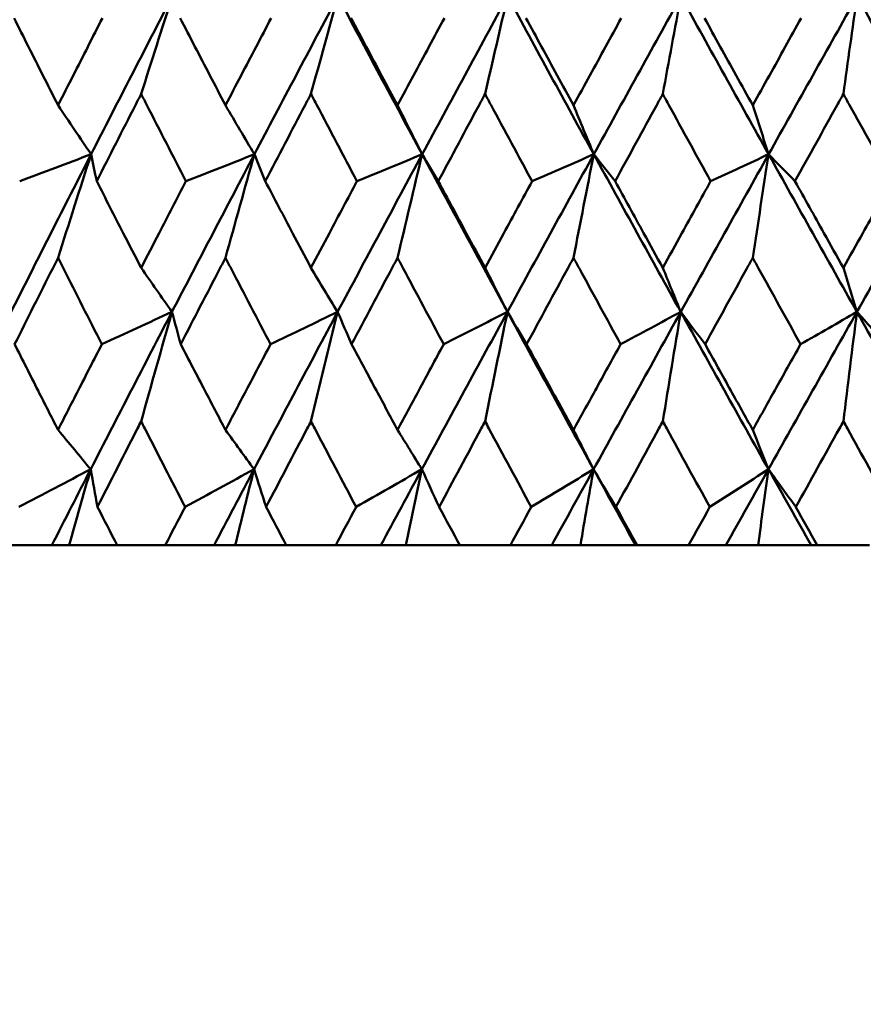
# Model space of a CAD drawing. Header units: millimetres. Extents: x 61 to 1929, y 482 to 2664.
# Tile 6 of 219: x 321.43 to 327.16, y 559.14 to 565.82. Entities that reach past the tile are written whole.
import ezdxf

# ---------------------------------------------------------------- set-up
doc = ezdxf.new("R2010")
doc.units = ezdxf.units.MM
doc.header["$LTSCALE"] = 10
doc.layers.add('Widoczne (ISO)', color=7, linetype='Continuous', lineweight=50)

msp = doc.modelspace()

# ---------------------------------------------------------------- linework, layer by layer
at = {"layer": 'Widoczne (ISO)'}
for p, q in [((321.6523, 562.2569), (321.2976, 562.2569)), ((321.77, 562.2569), (321.6523, 562.2569)), ((322.0958, 562.2569), (321.77, 562.2569)), ((322.0958, 562.2569), (322.4221, 562.2569)), ((322.7534, 562.2569), (322.4221, 562.2569)), ((322.8974, 562.2569), (322.7534, 562.2569)), ((323.2444, 562.2569), (322.8974, 562.2569)), ((323.2444, 562.2569), (323.5797, 562.2569)), ((323.8862, 562.2569), (323.5797, 562.2569)), ((324.0559, 562.2569), (323.8862, 562.2569)), ((324.4226, 562.2569), (324.0559, 562.2569)), ((324.4226, 562.2569), (324.7656, 562.2569)), ((325.0462, 562.2569), (324.7656, 562.2569)), ((325.2409, 562.2569), (325.0462, 562.2569)), ((325.6154, 562.2569), (325.2409, 562.2569)), ((325.626, 562.2569), (325.6154, 562.2569)), ((325.626, 562.2569), (325.9753, 562.2569)), ((326.2288, 562.2569), (325.9753, 562.2569)), ((326.4477, 562.2569), (326.2288, 562.2569)), ((326.8072, 562.2569), (326.4477, 562.2569)), ((326.8496, 562.2569), (326.8072, 562.2569)), ((326.8496, 562.2569), (327.2039, 562.2569))]:
    msp.add_line(p, q, dxfattribs=at)
msp.add_circle((330.7742, 532.2569), 50, dxfattribs=at)
for points in [[(322.4699, 565.981), (322.2849, 565.6241), (322.1011, 565.2672), (321.9187, 564.9102)], [(322.2586, 565.3196), (322.3287, 565.5406), (322.3992, 565.7611), (322.4699, 565.981)], [(323.5944, 565.981), (323.4043, 565.6241), (323.2153, 565.2672), (323.0275, 564.9102)], [(323.4117, 565.3196), (323.4723, 565.5406), (323.5332, 565.7611), (323.5944, 565.981)], [(323.5944, 565.981), (323.784, 565.6241), (323.9748, 565.2672), (324.1668, 564.9102)], [(324.7472, 565.981), (324.5528, 565.6241), (324.3593, 565.2672), (324.1668, 564.9102)], [(324.5939, 565.3196), (324.6448, 565.5406), (324.6959, 565.7611), (324.7472, 565.981)], [(324.7472, 565.981), (324.9412, 565.6241), (325.1362, 565.2672), (325.3322, 564.9102)], [(325.9238, 565.981), (325.7259, 565.6241), (325.5287, 565.2672), (325.3322, 564.9102)], [(325.8004, 565.3196), (325.8414, 565.5406), (325.8825, 565.7611), (325.9238, 565.981)], [(325.9238, 565.981), (326.1214, 565.6241), (326.3199, 565.2672), (326.5191, 564.9102)], [(327.1196, 565.981), (326.9189, 565.6241), (326.7187, 565.2672), (326.5191, 564.9102)], [(327.0266, 565.3196), (327.0574, 565.5406), (327.0884, 565.7611), (327.1196, 565.981)], [(327.1196, 565.981), (327.32, 565.6241), (327.5211, 565.2672), (327.7228, 564.9102)], [(321.6944, 565.2426), (321.7691, 565.1317), (321.8439, 565.0209), (321.9187, 564.9102)], [(322.8313, 565.2426), (322.8966, 565.1317), (322.962, 565.0209), (323.0275, 564.9102)], [(323.9995, 565.2426), (324.0552, 565.1317), (324.111, 565.0209), (324.1668, 564.9102)], [(325.1944, 565.2426), (325.2403, 565.1317), (325.2863, 565.0209), (325.3322, 564.9102)], [(326.4114, 565.2426), (326.4473, 565.1317), (326.4832, 565.0209), (326.5191, 564.9102)], [(321.9187, 564.9102), (321.7364, 564.5536), (321.5554, 564.1969), (321.3759, 563.8404)], [(321.9187, 564.9102), (321.7571, 564.8493), (321.5955, 564.7883), (321.4339, 564.7273)], [(321.6944, 564.2082), (321.7688, 564.4428), (321.8435, 564.6768), (321.9187, 564.9102)], [(321.9187, 564.9102), (321.9314, 564.8493), (321.9441, 564.7883), (321.9569, 564.7273)], [(323.0275, 564.9102), (322.8398, 564.5536), (322.6532, 564.1969), (322.4679, 563.8404)], [(323.0275, 564.9102), (322.8726, 564.8493), (322.7177, 564.7883), (322.5628, 564.7273)], [(322.8313, 564.2082), (322.8963, 564.4428), (322.9617, 564.6768), (323.0275, 564.9102)], [(323.0275, 564.9102), (323.0521, 564.8493), (323.0767, 564.7883), (323.1015, 564.7273)], [(324.1668, 564.9102), (323.9744, 564.5536), (323.783, 564.1969), (323.5926, 563.8404)], [(324.1668, 564.9102), (324.0193, 564.8493), (323.8717, 564.7883), (323.7241, 564.7273)], [(323.9995, 564.2082), (324.055, 564.4428), (324.1107, 564.6768), (324.1668, 564.9102)], [(324.1668, 564.9102), (324.2033, 564.8493), (324.2398, 564.7883), (324.2763, 564.7273)], [(324.1668, 564.9102), (324.3586, 564.5536), (324.5516, 564.1969), (324.7457, 563.8404)], [(325.3322, 564.9102), (325.1359, 564.5536), (324.9404, 564.1969), (324.7457, 563.8404)], [(325.3322, 564.9102), (325.1926, 564.8493), (325.0529, 564.7883), (324.9132, 564.7273)], [(325.1944, 564.2082), (325.2401, 564.4428), (325.286, 564.6768), (325.3322, 564.9102)], [(325.3322, 564.9102), (325.3804, 564.8493), (325.4286, 564.7883), (325.4768, 564.7273)], [(325.3322, 564.9102), (325.5281, 564.5536), (325.7249, 564.1969), (325.9226, 563.8404)], [(326.5191, 564.9102), (326.3197, 564.5536), (326.1208, 564.1969), (325.9226, 563.8404)], [(326.5191, 564.9102), (326.3879, 564.8493), (326.2567, 564.7883), (326.1254, 564.7273)], [(326.4114, 564.2082), (326.4471, 564.4428), (326.483, 564.6768), (326.5191, 564.9102)], [(326.5191, 564.9102), (326.5788, 564.8493), (326.6385, 564.7883), (326.6982, 564.7273)], [(326.5191, 564.9102), (326.7182, 564.5536), (326.9181, 564.1969), (327.1187, 563.8404)], [(327.7228, 564.9102), (327.521, 564.5536), (327.3196, 564.1969), (327.1187, 563.8404)], [(322.2586, 564.1399), (322.3283, 564.0399), (322.3981, 563.9401), (322.4679, 563.8404)], [(323.4117, 564.1399), (323.472, 564.0399), (323.5323, 563.9401), (323.5926, 563.8404)], [(324.5939, 564.1399), (324.6445, 564.0399), (324.6951, 563.9401), (324.7457, 563.8404)], [(325.8004, 564.1399), (325.8411, 564.0399), (325.8819, 563.9401), (325.9226, 563.8404)], [(327.0266, 564.1399), (327.0573, 564.0399), (327.088, 563.9401), (327.1187, 563.8404)], [(322.4679, 563.8404), (322.2827, 563.4842), (322.0988, 563.1282), (321.9161, 562.7723)], [(322.4679, 563.8404), (322.3091, 563.7672), (322.1504, 563.694), (321.9916, 563.6208)], [(322.2586, 563.0972), (322.328, 563.3456), (322.3977, 563.5933), (322.4679, 563.8404)], [(322.4679, 563.8404), (322.4877, 563.7672), (322.5076, 563.694), (322.5276, 563.6208)], [(323.5926, 563.8404), (323.4024, 563.4842), (323.2133, 563.1282), (323.0252, 562.7723)], [(323.5926, 563.8404), (323.4408, 563.7672), (323.289, 563.694), (323.1372, 563.6208)], [(323.4117, 563.0972), (323.4717, 563.3456), (323.532, 563.5933), (323.5926, 563.8404)], [(323.5926, 563.8404), (323.6243, 563.7672), (323.6561, 563.694), (323.6879, 563.6208)], [(324.7457, 563.8404), (324.5512, 563.4842), (324.3576, 563.1282), (324.1649, 562.7723)], [(324.7457, 563.8404), (324.6015, 563.7672), (324.4572, 563.694), (324.3129, 563.6208)], [(324.5939, 563.0972), (324.6442, 563.3456), (324.6948, 563.5933), (324.7457, 563.8404)], [(324.7457, 563.8404), (324.7892, 563.7672), (324.8327, 563.694), (324.8762, 563.6208)], [(324.7457, 563.8404), (324.9396, 563.4842), (325.1346, 563.1282), (325.3306, 562.7723)], [(325.9226, 563.8404), (325.7246, 563.4842), (325.5273, 563.1282), (325.3306, 562.7723)], [(325.9226, 563.8404), (325.7865, 563.7672), (325.6503, 563.694), (325.5141, 563.6208)], [(325.8004, 563.0972), (325.8409, 563.3456), (325.8817, 563.5933), (325.9226, 563.8404)], [(325.9226, 563.8404), (325.9776, 563.7672), (326.0327, 563.694), (326.0878, 563.6208)], [(325.9226, 563.8404), (326.1202, 563.4842), (326.3186, 563.1282), (326.5179, 562.7723)], [(327.1187, 563.8404), (326.9179, 563.4842), (326.7176, 563.1282), (326.5179, 562.7723)], [(327.1187, 563.8404), (326.9912, 563.7672), (326.8637, 563.694), (326.7361, 563.6208)], [(327.0266, 563.0972), (327.0571, 563.3456), (327.0878, 563.5933), (327.1187, 563.8404)], [(327.1187, 563.8404), (327.185, 563.7672), (327.2515, 563.694), (327.3179, 563.6208)], [(327.1187, 563.8404), (327.3191, 563.4842), (327.5202, 563.1282), (327.7219, 562.7723)], [(321.6944, 563.0395), (321.7683, 562.9503), (321.8422, 562.8613), (321.9161, 562.7723)], [(322.8313, 563.0395), (322.8959, 562.9503), (322.9605, 562.8613), (323.0252, 562.7723)], [(323.9995, 563.0395), (324.0546, 562.9503), (324.1097, 562.8613), (324.1649, 562.7723)], [(325.1944, 563.0395), (325.2398, 562.9503), (325.2852, 562.8613), (325.3306, 562.7723)], [(326.4114, 563.0395), (326.4469, 562.9503), (326.4824, 562.8613), (326.5179, 562.7723)], [(321.9161, 562.7723), (321.7536, 562.687), (321.5911, 562.6016), (321.4286, 562.5162)], [(321.9161, 562.7723), (321.8279, 562.6005), (321.7399, 562.4286), (321.6523, 562.2569)], [(321.77, 562.2569), (321.8185, 562.429), (321.8672, 562.6008), (321.9161, 562.7723)], [(321.9161, 562.7723), (321.9314, 562.687), (321.9468, 562.6016), (321.9622, 562.5162)], [(323.0252, 562.7723), (322.8693, 562.687), (322.7133, 562.6016), (322.5573, 562.5162)], [(323.0252, 562.7723), (322.9343, 562.6005), (322.8438, 562.4286), (322.7534, 562.2569)], [(322.8974, 562.2569), (322.9398, 562.429), (322.9824, 562.6008), (323.0252, 562.7723)], [(323.0252, 562.7723), (323.0524, 562.687), (323.0796, 562.6016), (323.107, 562.5162)], [(324.1649, 562.7723), (324.0161, 562.687), (323.8673, 562.6016), (323.7185, 562.5162)], [(324.1649, 562.7723), (324.0718, 562.6005), (323.9789, 562.4286), (323.8862, 562.2569)], [(324.0559, 562.2569), (324.0921, 562.429), (324.1284, 562.6008), (324.1649, 562.7723)], [(324.1649, 562.7723), (324.2038, 562.687), (324.2428, 562.6016), (324.282, 562.5162)], [(325.3306, 562.7723), (325.1896, 562.687), (325.0486, 562.6016), (324.9075, 562.5162)], [(325.3306, 562.7723), (325.2357, 562.6005), (325.1408, 562.4286), (325.0462, 562.2569)], [(325.2409, 562.2569), (325.2707, 562.429), (325.3006, 562.6008), (325.3306, 562.7723)], [(325.3306, 562.7723), (325.3812, 562.687), (325.4318, 562.6016), (325.4826, 562.5162)], [(325.3306, 562.7723), (325.4253, 562.6005), (325.5202, 562.4286), (325.6154, 562.2569)], [(326.5179, 562.7723), (326.3852, 562.687), (326.2524, 562.6016), (326.1196, 562.5162)], [(326.5179, 562.7723), (326.4214, 562.6005), (326.325, 562.4286), (326.2288, 562.2569)], [(326.4477, 562.2569), (326.471, 562.429), (326.4944, 562.6008), (326.5179, 562.7723)], [(326.5179, 562.7723), (326.5799, 562.687), (326.6419, 562.6016), (326.7041, 562.5162)], [(326.5179, 562.7723), (326.6141, 562.6005), (326.7106, 562.4286), (326.8072, 562.2569)]]:
    msp.add_open_spline(points, degree=3, dxfattribs=at)
for points, knots in [([(321.3954, 565.8348), (321.4606, 565.7051), (321.526, 565.5754), (321.6258, 565.378), (321.6601, 565.3103), (321.6944, 565.2426)], [0.01681985, 0.01681985, 0.01681985, 0.01681985, 0.06159108, 0.06159108, 0.08495433, 0.08495433, 0.08495433, 0.08495433]), ([(321.6944, 565.2426), (321.7287, 565.3103), (321.7631, 565.378), (321.8635, 565.5753), (321.9297, 565.7051), (321.996, 565.8348)], [0.03825175, 0.03825175, 0.03825175, 0.03825175, 0.06160817, 0.06160817, 0.10638617, 0.10638617, 0.10638617, 0.10638617]), ([(322.5231, 565.8348), (322.5903, 565.7051), (322.6577, 565.5754), (322.7606, 565.378), (322.7959, 565.3103), (322.8313, 565.2426)], [0.01681985, 0.01681985, 0.01681985, 0.01681985, 0.06159108, 0.06159108, 0.08495433, 0.08495433, 0.08495433, 0.08495433]), ([(322.8313, 565.2426), (322.8666, 565.3103), (322.902, 565.378), (323.0054, 565.5753), (323.0735, 565.7051), (323.1417, 565.8348)], [0.03825175, 0.03825175, 0.03825175, 0.03825175, 0.06160817, 0.06160817, 0.10638617, 0.10638617, 0.10638617, 0.10638617]), ([(323.6833, 565.8348), (323.7524, 565.7051), (323.8215, 565.5754), (323.927, 565.378), (323.9632, 565.3103), (323.9995, 565.2426)], [0.01681985, 0.01681985, 0.01681985, 0.01681985, 0.06159108, 0.06159108, 0.08495433, 0.08495433, 0.08495433, 0.08495433]), ([(323.9995, 565.2426), (324.0357, 565.3103), (324.072, 565.378), (324.1779, 565.5753), (324.2477, 565.7051), (324.3175, 565.8348)], [0.03825175, 0.03825175, 0.03825175, 0.03825175, 0.06160817, 0.06160817, 0.10638617, 0.10638617, 0.10638617, 0.10638617]), ([(324.8716, 565.8348), (324.9421, 565.7051), (325.0127, 565.5754), (325.1204, 565.378), (325.1574, 565.3103), (325.1944, 565.2426)], [0.01681985, 0.01681985, 0.01681985, 0.01681985, 0.06159108, 0.06159108, 0.08495433, 0.08495433, 0.08495433, 0.08495433]), ([(325.1944, 565.2426), (325.2314, 565.3103), (325.2684, 565.378), (325.3765, 565.5753), (325.4476, 565.7051), (325.5188, 565.8348)], [0.03825175, 0.03825175, 0.03825175, 0.03825175, 0.06160817, 0.06160817, 0.10638617, 0.10638617, 0.10638617, 0.10638617]), ([(326.0831, 565.8348), (326.1548, 565.7051), (326.2267, 565.5754), (326.3362, 565.378), (326.3738, 565.3103), (326.4114, 565.2426)], [0.01681985, 0.01681985, 0.01681985, 0.01681985, 0.06159108, 0.06159108, 0.08495433, 0.08495433, 0.08495433, 0.08495433]), ([(326.4114, 565.2426), (326.449, 565.3103), (326.4866, 565.378), (326.5964, 565.5753), (326.6686, 565.7051), (326.7409, 565.8348)], [0.03825175, 0.03825175, 0.03825175, 0.03825175, 0.06160817, 0.06160817, 0.10638617, 0.10638617, 0.10638617, 0.10638617]), ([(322.2586, 565.3196), (322.2458, 565.2945), (322.2329, 565.2693), (322.132, 565.0719), (322.0443, 564.8996), (321.9569, 564.7273)], [0.07597559, 0.07597559, 0.07597559, 0.07597559, 0.08464777, 0.08464777, 0.14401425, 0.14401425, 0.14401425, 0.14401425]), ([(322.5628, 564.7273), (322.474, 564.8995), (322.3856, 565.0717), (322.2845, 565.2692), (322.2716, 565.2944), (322.2586, 565.3196)], [0.02530969, 0.02530969, 0.02530969, 0.02530969, 0.08465152, 0.08465152, 0.09334823, 0.09334823, 0.09334823, 0.09334823]), ([(323.4117, 565.3196), (323.3985, 565.2945), (323.3853, 565.2693), (323.2816, 565.0719), (323.1914, 564.8996), (323.1015, 564.7273)], [0.07597559, 0.07597559, 0.07597559, 0.07597559, 0.08464777, 0.08464777, 0.14401425, 0.14401425, 0.14401425, 0.14401425]), ([(323.7241, 564.7273), (323.633, 564.8995), (323.5421, 565.0717), (323.4383, 565.2692), (323.425, 565.2944), (323.4117, 565.3196)], [0.02530969, 0.02530969, 0.02530969, 0.02530969, 0.08465152, 0.08465152, 0.09334823, 0.09334823, 0.09334823, 0.09334823]), ([(324.5939, 565.3196), (324.5804, 565.2945), (324.5668, 565.2693), (324.4608, 565.0719), (324.3684, 564.8996), (324.2763, 564.7273)], [0.07597559, 0.07597559, 0.07597559, 0.07597559, 0.08464777, 0.08464777, 0.14401425, 0.14401425, 0.14401425, 0.14401425]), ([(324.9132, 564.7273), (324.8201, 564.8995), (324.7273, 565.0717), (324.621, 565.2692), (324.6075, 565.2944), (324.5939, 565.3196)], [0.02530969, 0.02530969, 0.02530969, 0.02530969, 0.08465152, 0.08465152, 0.09334823, 0.09334823, 0.09334823, 0.09334823]), ([(325.8004, 565.3196), (325.7866, 565.2945), (325.7729, 565.2693), (325.6648, 565.0719), (325.5707, 564.8996), (325.4768, 564.7273)], [0.07597559, 0.07597559, 0.07597559, 0.07597559, 0.08464777, 0.08464777, 0.14401425, 0.14401425, 0.14401425, 0.14401425]), ([(326.1254, 564.7273), (326.0308, 564.8995), (325.9362, 565.0717), (325.8281, 565.2692), (325.8142, 565.2944), (325.8004, 565.3196)], [0.02530969, 0.02530969, 0.02530969, 0.02530969, 0.08465152, 0.08465152, 0.09334823, 0.09334823, 0.09334823, 0.09334823]), ([(327.0266, 565.3196), (327.0126, 565.2945), (326.9987, 565.2693), (326.8891, 565.0719), (326.7936, 564.8996), (326.6982, 564.7273)], [0.07597559, 0.07597559, 0.07597559, 0.07597559, 0.08464777, 0.08464777, 0.14401425, 0.14401425, 0.14401425, 0.14401425]), ([(327.356, 564.7273), (327.2601, 564.8995), (327.1643, 565.0717), (327.0546, 565.2692), (327.0406, 565.2944), (327.0266, 565.3196)], [0.02530969, 0.02530969, 0.02530969, 0.02530969, 0.08465152, 0.08465152, 0.09334823, 0.09334823, 0.09334823, 0.09334823]), ([(321.9569, 564.7273), (322.0169, 564.61), (322.0771, 564.4926), (322.1777, 564.2968), (322.2182, 564.2184), (322.2586, 564.1399)], [0.02104899, 0.02104899, 0.02104899, 0.02104899, 0.0615671, 0.0615671, 0.08866561, 0.08866561, 0.08866561, 0.08866561]), ([(322.2586, 564.1399), (322.2991, 564.2183), (322.3397, 564.2968), (322.441, 564.4926), (322.5018, 564.61), (322.5628, 564.7273)], [0.03448054, 0.03448054, 0.03448054, 0.03448054, 0.06157222, 0.06157222, 0.10209717, 0.10209717, 0.10209717, 0.10209717]), ([(323.1015, 564.7273), (323.1632, 564.61), (323.2251, 564.4926), (323.3286, 564.2968), (323.3701, 564.2184), (323.4117, 564.1399)], [0.02104899, 0.02104899, 0.02104899, 0.02104899, 0.0615671, 0.0615671, 0.08866561, 0.08866561, 0.08866561, 0.08866561]), ([(323.4117, 564.1399), (323.4533, 564.2183), (323.495, 564.2968), (323.599, 564.4926), (323.6615, 564.61), (323.7241, 564.7273)], [0.03448054, 0.03448054, 0.03448054, 0.03448054, 0.06157222, 0.06157222, 0.10209717, 0.10209717, 0.10209717, 0.10209717]), ([(324.2763, 564.7273), (324.3395, 564.61), (324.4029, 564.4926), (324.5088, 564.2968), (324.5513, 564.2184), (324.5939, 564.1399)], [0.02104899, 0.02104899, 0.02104899, 0.02104899, 0.0615671, 0.0615671, 0.08866561, 0.08866561, 0.08866561, 0.08866561]), ([(324.5939, 564.1399), (324.6364, 564.2183), (324.679, 564.2968), (324.7854, 564.4926), (324.8493, 564.61), (324.9132, 564.7273)], [0.03448054, 0.03448054, 0.03448054, 0.03448054, 0.06157222, 0.06157222, 0.10209717, 0.10209717, 0.10209717, 0.10209717]), ([(325.4768, 564.7273), (325.5413, 564.61), (325.6059, 564.4926), (325.7138, 564.2968), (325.7571, 564.2184), (325.8004, 564.1399)], [0.02104899, 0.02104899, 0.02104899, 0.02104899, 0.0615671, 0.0615671, 0.08866561, 0.08866561, 0.08866561, 0.08866561]), ([(325.8004, 564.1399), (325.8438, 564.2183), (325.8871, 564.2968), (325.9954, 564.4926), (326.0604, 564.61), (326.1254, 564.7273)], [0.03448054, 0.03448054, 0.03448054, 0.03448054, 0.06157222, 0.06157222, 0.10209717, 0.10209717, 0.10209717, 0.10209717]), ([(326.6982, 564.7273), (326.7637, 564.61), (326.8292, 564.4926), (326.9387, 564.2968), (326.9826, 564.2184), (327.0266, 564.1399)], [0.02104899, 0.02104899, 0.02104899, 0.02104899, 0.0615671, 0.0615671, 0.08866561, 0.08866561, 0.08866561, 0.08866561]), ([(327.0266, 564.1399), (327.0705, 564.2183), (327.1145, 564.2968), (327.2243, 564.4926), (327.2901, 564.61), (327.356, 564.7273)], [0.03448054, 0.03448054, 0.03448054, 0.03448054, 0.06157222, 0.06157222, 0.10209717, 0.10209717, 0.10209717, 0.10209717]), ([(321.6944, 564.2082), (321.6822, 564.184), (321.6701, 564.1599), (321.5715, 563.9641), (321.4855, 563.7924), (321.3998, 563.6208)], [0.0806421, 0.0806421, 0.0806421, 0.0806421, 0.08897282, 0.08897282, 0.14811965, 0.14811965, 0.14811965, 0.14811965]), ([(321.9916, 563.6208), (321.9044, 563.7923), (321.8176, 563.9639), (321.7189, 564.1597), (321.7066, 564.1839), (321.6944, 564.2082)], [0.02983351, 0.02983351, 0.02983351, 0.02983351, 0.0889495, 0.0889495, 0.09731113, 0.09731113, 0.09731113, 0.09731113]), ([(322.8313, 564.2082), (322.8187, 564.184), (322.8062, 564.1599), (322.7047, 563.9641), (322.616, 563.7924), (322.5276, 563.6208)], [0.0806421, 0.0806421, 0.0806421, 0.0806421, 0.08897282, 0.08897282, 0.14811965, 0.14811965, 0.14811965, 0.14811965]), ([(323.1372, 563.6208), (323.0475, 563.7923), (322.9581, 563.9639), (322.8565, 564.1597), (322.8439, 564.1839), (322.8313, 564.2082)], [0.02983351, 0.02983351, 0.02983351, 0.02983351, 0.0889495, 0.0889495, 0.09731113, 0.09731113, 0.09731113, 0.09731113]), ([(323.9995, 564.2082), (323.9866, 564.184), (323.9738, 564.1599), (323.8697, 563.9641), (323.7787, 563.7924), (323.6879, 563.6208)], [0.0806421, 0.0806421, 0.0806421, 0.0806421, 0.08897282, 0.08897282, 0.14811965, 0.14811965, 0.14811965, 0.14811965]), ([(324.3129, 563.6208), (324.2211, 563.7923), (324.1295, 563.9639), (324.0253, 564.1597), (324.0124, 564.1839), (323.9995, 564.2082)], [0.02983351, 0.02983351, 0.02983351, 0.02983351, 0.0889495, 0.0889495, 0.09731113, 0.09731113, 0.09731113, 0.09731113]), ([(325.1944, 564.2082), (325.1813, 564.184), (325.1682, 564.1599), (325.0619, 563.9641), (324.969, 563.7924), (324.8762, 563.6208)], [0.0806421, 0.0806421, 0.0806421, 0.0806421, 0.08897282, 0.08897282, 0.14811965, 0.14811965, 0.14811965, 0.14811965]), ([(325.5141, 563.6208), (325.4205, 563.7923), (325.3271, 563.9639), (325.2208, 564.1597), (325.2076, 564.1839), (325.1944, 564.2082)], [0.02983351, 0.02983351, 0.02983351, 0.02983351, 0.0889495, 0.0889495, 0.09731113, 0.09731113, 0.09731113, 0.09731113]), ([(326.4114, 564.2082), (326.398, 564.184), (326.3847, 564.1599), (326.2767, 563.9641), (326.1822, 563.7924), (326.0878, 563.6208)], [0.0806421, 0.0806421, 0.0806421, 0.0806421, 0.08897282, 0.08897282, 0.14811965, 0.14811965, 0.14811965, 0.14811965]), ([(326.7361, 563.6208), (326.6411, 563.7923), (326.5462, 563.9639), (326.4381, 564.1597), (326.4247, 564.1839), (326.4114, 564.2082)], [0.02983351, 0.02983351, 0.02983351, 0.02983351, 0.0889495, 0.0889495, 0.09731113, 0.09731113, 0.09731113, 0.09731113]), ([(321.3998, 563.6208), (321.4526, 563.516), (321.5057, 563.4111), (321.6039, 563.2173), (321.6491, 563.1284), (321.6944, 563.0395)], [0.02528165, 0.02528165, 0.02528165, 0.02528165, 0.06150593, 0.06150593, 0.09223152, 0.09223152, 0.09223152, 0.09223152]), ([(321.6944, 563.0395), (321.7397, 563.1284), (321.7851, 563.2173), (321.8841, 563.4111), (321.9378, 563.5159), (321.9916, 563.6208)], [0.03078053, 0.03078053, 0.03078053, 0.03078053, 0.06149921, 0.06149921, 0.09773041, 0.09773041, 0.09773041, 0.09773041]), ([(322.5276, 563.6208), (322.5821, 563.516), (322.6368, 563.4111), (322.738, 563.2173), (322.7846, 563.1284), (322.8313, 563.0395)], [0.02528165, 0.02528165, 0.02528165, 0.02528165, 0.06150593, 0.06150593, 0.09223152, 0.09223152, 0.09223152, 0.09223152]), ([(322.8313, 563.0395), (322.8779, 563.1284), (322.9246, 563.2173), (323.0266, 563.4111), (323.0818, 563.5159), (323.1372, 563.6208)], [0.03078053, 0.03078053, 0.03078053, 0.03078053, 0.06149921, 0.06149921, 0.09773041, 0.09773041, 0.09773041, 0.09773041]), ([(323.6879, 563.6208), (323.7439, 563.516), (323.8, 563.4111), (323.9039, 563.2173), (323.9516, 563.1284), (323.9995, 563.0395)], [0.02528165, 0.02528165, 0.02528165, 0.02528165, 0.06150593, 0.06150593, 0.09223152, 0.09223152, 0.09223152, 0.09223152]), ([(323.9995, 563.0395), (324.0473, 563.1284), (324.0952, 563.2173), (324.1996, 563.4111), (324.2562, 563.5159), (324.3129, 563.6208)], [0.03078053, 0.03078053, 0.03078053, 0.03078053, 0.06149921, 0.06149921, 0.09773041, 0.09773041, 0.09773041, 0.09773041]), ([(324.8762, 563.6208), (324.9335, 563.516), (324.9908, 563.4111), (325.0968, 563.2173), (325.1456, 563.1284), (325.1944, 563.0395)], [0.02528165, 0.02528165, 0.02528165, 0.02528165, 0.06150593, 0.06150593, 0.09223152, 0.09223152, 0.09223152, 0.09223152]), ([(325.1944, 563.0395), (325.2432, 563.1284), (325.2921, 563.2173), (325.3986, 563.4111), (325.4563, 563.5159), (325.5141, 563.6208)], [0.03078053, 0.03078053, 0.03078053, 0.03078053, 0.06149921, 0.06149921, 0.09773041, 0.09773041, 0.09773041, 0.09773041]), ([(326.0878, 563.6208), (326.146, 563.516), (326.2043, 563.4111), (326.3122, 563.2173), (326.3617, 563.1284), (326.4114, 563.0395)], [0.02528165, 0.02528165, 0.02528165, 0.02528165, 0.06150593, 0.06150593, 0.09223152, 0.09223152, 0.09223152, 0.09223152]), ([(326.4114, 563.0395), (326.461, 563.1284), (326.5106, 563.2173), (326.6188, 563.4111), (326.6774, 563.5159), (326.7361, 563.6208)], [0.03078053, 0.03078053, 0.03078053, 0.03078053, 0.06149921, 0.06149921, 0.09773041, 0.09773041, 0.09773041, 0.09773041]), ([(322.2586, 563.0972), (322.2503, 563.081), (322.242, 563.0647), (322.1429, 562.871), (322.0524, 562.6936), (321.9622, 562.5162)], [0.0853813, 0.0853813, 0.0853813, 0.0853813, 0.09097809, 0.09097809, 0.15214536, 0.15214536, 0.15214536, 0.15214536]), ([(322.5573, 562.5162), (322.4658, 562.6935), (322.3746, 562.8708), (322.2754, 563.0645), (322.267, 563.0809), (322.2586, 563.0972)], [0.0297954, 0.0297954, 0.0297954, 0.0297954, 0.09092493, 0.09092493, 0.09655955, 0.09655955, 0.09655955, 0.09655955]), ([(323.4117, 563.0972), (323.4032, 563.081), (323.3947, 563.0647), (323.2928, 562.871), (323.1998, 562.6936), (323.107, 562.5162)], [0.0853813, 0.0853813, 0.0853813, 0.0853813, 0.09097809, 0.09097809, 0.15214536, 0.15214536, 0.15214536, 0.15214536]), ([(323.7185, 562.5162), (323.6245, 562.6935), (323.5309, 562.8708), (323.4289, 563.0645), (323.4203, 563.0809), (323.4117, 563.0972)], [0.0297954, 0.0297954, 0.0297954, 0.0297954, 0.09092493, 0.09092493, 0.09655955, 0.09655955, 0.09655955, 0.09655955]), ([(324.5939, 563.0972), (324.5851, 563.081), (324.5764, 563.0647), (324.4722, 562.871), (324.377, 562.6936), (324.282, 562.5162)], [0.0853813, 0.0853813, 0.0853813, 0.0853813, 0.09097809, 0.09097809, 0.15214536, 0.15214536, 0.15214536, 0.15214536]), ([(324.9075, 562.5162), (324.8115, 562.6935), (324.7158, 562.8708), (324.6115, 563.0645), (324.6027, 563.0809), (324.5939, 563.0972)], [0.0297954, 0.0297954, 0.0297954, 0.0297954, 0.09092493, 0.09092493, 0.09655955, 0.09655955, 0.09655955, 0.09655955]), ([(325.8004, 563.0972), (325.7915, 563.081), (325.7826, 563.0647), (325.6765, 562.871), (325.5795, 562.6936), (325.4826, 562.5162)], [0.0853813, 0.0853813, 0.0853813, 0.0853813, 0.09097809, 0.09097809, 0.15214536, 0.15214536, 0.15214536, 0.15214536]), ([(326.1196, 562.5162), (326.022, 562.6935), (325.9245, 562.8708), (325.8183, 563.0645), (325.8094, 563.0809), (325.8004, 563.0972)], [0.0297954, 0.0297954, 0.0297954, 0.0297954, 0.09092493, 0.09092493, 0.09655955, 0.09655955, 0.09655955, 0.09655955]), ([(327.0266, 563.0972), (327.0176, 563.081), (327.0086, 563.0647), (326.9009, 562.871), (326.8024, 562.6936), (326.7041, 562.5162)], [0.0853813, 0.0853813, 0.0853813, 0.0853813, 0.09097809, 0.09097809, 0.15214536, 0.15214536, 0.15214536, 0.15214536]), ([(327.3501, 562.5162), (327.2512, 562.6935), (327.1525, 562.8708), (327.0448, 563.0645), (327.0357, 563.0809), (327.0266, 563.0972)], [0.0297954, 0.0297954, 0.0297954, 0.0297954, 0.09092493, 0.09092493, 0.09655955, 0.09655955, 0.09655955, 0.09655955]), ([(321.9622, 562.5162), (321.9625, 562.5156), (321.9628, 562.5151), (322.0072, 562.4287), (322.0515, 562.3428), (322.0958, 562.2569)], [0.02951568, 0.02951568, 0.02951568, 0.02951568, 0.02969929, 0.02969929, 0.05939589, 0.05939589, 0.05939589, 0.05939589]), ([(322.4221, 562.2569), (322.4669, 562.3428), (322.5117, 562.4287), (322.5568, 562.5151), (322.5571, 562.5156), (322.5573, 562.5162)], [0, 0, 0, 0, 0.02969567, 0.02969567, 0.02988021, 0.02988021, 0.02988021, 0.02988021]), ([(323.107, 562.5162), (323.1073, 562.5156), (323.1075, 562.5151), (323.1533, 562.4287), (323.1988, 562.3428), (323.2444, 562.2569)], [0.02951568, 0.02951568, 0.02951568, 0.02951568, 0.02969929, 0.02969929, 0.05939589, 0.05939589, 0.05939589, 0.05939589]), ([(323.5797, 562.2569), (323.6256, 562.3428), (323.6716, 562.4287), (323.7179, 562.5151), (323.7182, 562.5156), (323.7185, 562.5162)], [0, 0, 0, 0, 0.02969567, 0.02969567, 0.02988021, 0.02988021, 0.02988021, 0.02988021]), ([(324.282, 562.5162), (324.2823, 562.5156), (324.2825, 562.5151), (324.3294, 562.4287), (324.376, 562.3428), (324.4226, 562.2569)], [0.02951568, 0.02951568, 0.02951568, 0.02951568, 0.02969929, 0.02969929, 0.05939589, 0.05939589, 0.05939589, 0.05939589]), ([(324.7656, 562.2569), (324.8126, 562.3428), (324.8596, 562.4287), (324.9069, 562.5151), (324.9072, 562.5156), (324.9075, 562.5162)], [0, 0, 0, 0, 0.02969567, 0.02969567, 0.02988021, 0.02988021, 0.02988021, 0.02988021]), ([(325.4826, 562.5162), (325.4829, 562.5156), (325.4832, 562.5151), (325.5309, 562.4287), (325.5784, 562.3428), (325.626, 562.2569)], [0.02951568, 0.02951568, 0.02951568, 0.02951568, 0.02969929, 0.02969929, 0.05939589, 0.05939589, 0.05939589, 0.05939589]), ([(325.9753, 562.2569), (326.0231, 562.3428), (326.0709, 562.4287), (326.119, 562.5151), (326.1193, 562.5156), (326.1196, 562.5162)], [0, 0, 0, 0, 0.02969567, 0.02969567, 0.02988021, 0.02988021, 0.02988021, 0.02988021]), ([(326.7041, 562.5162), (326.7044, 562.5156), (326.7047, 562.5151), (326.7531, 562.4287), (326.8014, 562.3428), (326.8496, 562.2569)], [0.02951568, 0.02951568, 0.02951568, 0.02951568, 0.02969929, 0.02969929, 0.05939589, 0.05939589, 0.05939589, 0.05939589])]:
    msp.add_open_spline(points, degree=3, knots=knots, dxfattribs=at)

doc.saveas('drawing.dxf')
